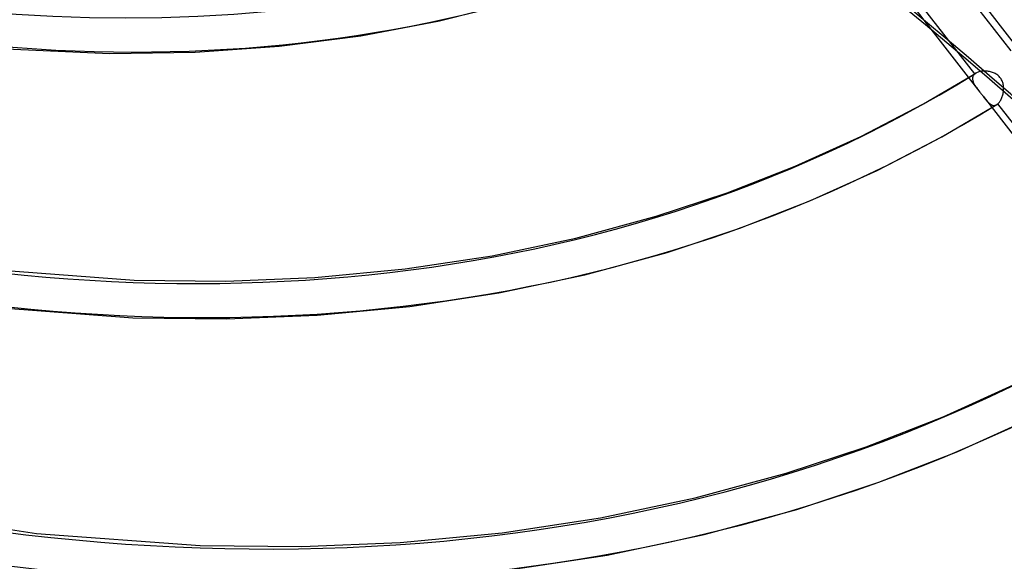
# Model space of a CAD drawing. Header units: millimetres. Extents: x -216 to 210, y -272 to 267.
# Tile 50 of 87: x 39 to 86, y -92 to -67. Entities that reach past the tile are written whole.
import ezdxf

# ---------------------------------------------------------------- set-up
doc = ezdxf.new("R2010")
doc.units = ezdxf.units.MM
doc.layers.add('MAIN-1', color=7, linetype='Continuous')

msp = doc.modelspace()

# ---------------------------------------------------------------- linework, layer by layer
at = {"layer": 'MAIN-1'}
for p, q in [((78.806, -58.342), (86.258, -67.945)), ((78.527, -58.527), (85.981, -68.133)), ((76.368, -59.579), (81.869, -66.668)), ((84.276, -69.224), (76.811, -59.605)), ((58.906, -66.704), (62.531, -65.793)), ((55.175, -67.41), (58.906, -66.704)), ((81.869, -66.668), (84.521, -70.086)), ((51.297, -67.911), (55.175, -67.41)), ((38.352, -68.026), (43.274, -68.255)), ((47.317, -68.195), (51.297, -67.911)), ((43.274, -68.255), (47.317, -68.195)), ((81.854, -70.633), (84.328, -69.185)), ((84.176, -69.399), (84.173, -69.427)), ((84.173, -69.427), (84.173, -69.456)), ((84.173, -69.456), (84.175, -69.486)), ((84.175, -69.486), (84.18, -69.517)), ((84.182, -69.371), (84.176, -69.399)), ((84.18, -69.517), (84.187, -69.548)), ((84.19, -69.343), (84.182, -69.371)), ((84.187, -69.548), (84.197, -69.579)), ((84.201, -69.317), (84.19, -69.343)), ((84.216, -69.292), (84.201, -69.317)), ((84.233, -69.268), (84.216, -69.292)), ((84.253, -69.245), (84.233, -69.268)), ((84.276, -69.224), (84.253, -69.245)), ((84.284, -69.217), (84.276, -69.224)), ((84.292, -69.21), (84.284, -69.217)), ((84.301, -69.203), (84.292, -69.21)), ((84.31, -69.197), (84.301, -69.203)), ((84.32, -69.191), (84.31, -69.197)), ((84.329, -69.185), (84.32, -69.191)), ((84.361, -69.167), (84.329, -69.185)), ((84.396, -69.15), (84.361, -69.167)), ((84.433, -69.136), (84.396, -69.15)), ((84.472, -69.123), (84.433, -69.136)), ((84.513, -69.113), (84.472, -69.123)), ((84.555, -69.104), (84.513, -69.113)), ((84.599, -69.097), (84.555, -69.104)), ((84.644, -69.092), (84.599, -69.097)), ((84.69, -69.089), (84.644, -69.092)), ((84.737, -69.088), (84.69, -69.089)), ((84.785, -69.089), (84.737, -69.088)), ((84.833, -69.092), (84.785, -69.089)), ((84.881, -69.097), (84.833, -69.092)), ((84.929, -69.104), (84.881, -69.097)), ((84.977, -69.112), (84.929, -69.104)), ((85.024, -69.123), (84.977, -69.112)), ((85.071, -69.136), (85.024, -69.123)), ((85.117, -69.151), (85.071, -69.136)), ((85.162, -69.168), (85.117, -69.151)), ((85.206, -69.187), (85.162, -69.168)), ((85.249, -69.208), (85.206, -69.187)), ((85.29, -69.231), (85.249, -69.208)), ((85.331, -69.257), (85.29, -69.231)), ((85.369, -69.286), (85.331, -69.257)), ((85.406, -69.316), (85.369, -69.286)), ((85.441, -69.35), (85.406, -69.316)), ((85.473, -69.385), (85.441, -69.35)), ((85.502, -69.422), (85.473, -69.385)), ((85.529, -69.461), (85.502, -69.422)), ((85.553, -69.502), (85.529, -69.461)), ((85.574, -69.546), (85.553, -69.502)), ((85.592, -69.59), (85.574, -69.546)), ((84.197, -69.579), (84.208, -69.61)), ((84.208, -69.61), (84.222, -69.642)), ((84.222, -69.642), (84.237, -69.674)), ((84.237, -69.674), (84.254, -69.707)), ((84.254, -69.707), (84.273, -69.739)), ((84.273, -69.739), (84.293, -69.772)), ((84.293, -69.772), (84.314, -69.805)), ((84.314, -69.805), (84.336, -69.838)), ((84.336, -69.838), (84.36, -69.872)), ((84.36, -69.872), (84.385, -69.906)), ((84.385, -69.906), (84.41, -69.941)), ((84.41, -69.941), (84.437, -69.976)), ((84.437, -69.976), (84.464, -70.012)), ((84.464, -70.012), (84.492, -70.048)), ((85.608, -69.635), (85.592, -69.59)), ((85.62, -69.681), (85.608, -69.635)), ((85.63, -69.728), (85.62, -69.681)), ((85.638, -69.775), (85.63, -69.728)), ((85.635, -70.064), (85.64, -70.016)), ((85.643, -69.823), (85.638, -69.775)), ((85.64, -70.016), (85.644, -69.968)), ((85.645, -69.871), (85.643, -69.823)), ((85.644, -69.968), (85.646, -69.919)), ((85.646, -69.919), (85.645, -69.871)), ((84.492, -70.048), (84.52, -70.085)), ((84.52, -70.085), (84.546, -70.117)), ((84.546, -70.117), (84.571, -70.149)), ((84.571, -70.149), (84.596, -70.182)), ((84.596, -70.182), (84.621, -70.214)), ((84.621, -70.214), (84.646, -70.246)), ((84.646, -70.246), (84.671, -70.278)), ((84.67, -70.278), (93.079, -81.114)), ((84.671, -70.278), (84.698, -70.314)), ((84.698, -70.314), (84.725, -70.349)), ((84.725, -70.349), (84.752, -70.383)), ((84.752, -70.383), (84.778, -70.415)), ((84.778, -70.415), (84.804, -70.447)), ((84.804, -70.447), (84.83, -70.477)), ((84.83, -70.477), (84.855, -70.506)), ((85.489, -70.496), (85.51, -70.46)), ((85.51, -70.46), (85.529, -70.422)), ((85.529, -70.422), (85.548, -70.382)), ((85.548, -70.382), (85.565, -70.34)), ((85.565, -70.34), (85.58, -70.297)), ((85.58, -70.297), (85.594, -70.253)), ((85.594, -70.253), (85.607, -70.207)), ((85.607, -70.207), (85.618, -70.16)), ((85.618, -70.16), (85.627, -70.112)), ((85.627, -70.112), (85.635, -70.064)), ((78.874, -72.183), (81.854, -70.633)), ((82.723, -72.198), (85.325, -70.674)), ((84.855, -70.506), (84.88, -70.534)), ((84.88, -70.534), (84.905, -70.56)), ((84.905, -70.56), (84.929, -70.584)), ((84.929, -70.584), (84.954, -70.606)), ((84.954, -70.606), (84.978, -70.627)), ((84.978, -70.627), (85.002, -70.645)), ((85.002, -70.645), (85.027, -70.662)), ((85.027, -70.662), (85.051, -70.676)), ((85.051, -70.676), (85.076, -70.689)), ((85.076, -70.689), (85.1, -70.699)), ((85.1, -70.699), (85.125, -70.706)), ((85.125, -70.706), (85.15, -70.712)), ((85.15, -70.712), (85.175, -70.714)), ((85.175, -70.714), (85.2, -70.715)), ((85.2, -70.715), (85.225, -70.712)), ((85.225, -70.712), (85.25, -70.707)), ((85.25, -70.707), (85.275, -70.699)), ((85.275, -70.699), (85.3, -70.688)), ((85.3, -70.688), (85.324, -70.674)), ((85.324, -70.674), (85.333, -70.669)), ((85.333, -70.669), (85.341, -70.663)), ((85.341, -70.663), (85.349, -70.657)), ((85.349, -70.657), (85.357, -70.651)), ((85.357, -70.651), (85.365, -70.645)), ((85.365, -70.645), (85.373, -70.638)), ((85.373, -70.638), (85.398, -70.615)), ((92.835, -80.254), (85.373, -70.638)), ((85.398, -70.615), (85.422, -70.589)), ((85.422, -70.589), (85.445, -70.56)), ((85.445, -70.56), (85.468, -70.529)), ((85.468, -70.529), (85.489, -70.496)), ((75.769, -73.592), (78.874, -72.183)), ((79.657, -73.793), (82.723, -72.198)), ((72.539, -74.856), (75.769, -73.592)), ((76.465, -75.241), (79.657, -73.793)), ((69.18, -75.968), (72.539, -74.856)), ((73.146, -76.539), (76.465, -75.241)), ((65.365, -77.003), (69.18, -75.968)), ((69.698, -77.682), (73.146, -76.539)), ((61.394, -77.839), (65.365, -77.003)), ((57.267, -78.467), (61.394, -77.839)), ((65.784, -78.743), (69.698, -77.682)), ((37.627, -78.479), (44.431, -78.998)), ((48.774, -79.047), (52.985, -78.875)), ((52.985, -78.875), (57.267, -78.467)), ((61.713, -79.601), (65.784, -78.743)), ((44.431, -78.998), (48.774, -79.047)), ((57.487, -80.244), (61.713, -79.601)), ((37.423, -80.257), (44.365, -80.787)), ((53.106, -80.661), (57.487, -80.244)), ((48.8, -80.837), (53.106, -80.661)), ((44.365, -80.787), (48.8, -80.837)), ((82.775, -85.47), (86.282, -83.878)), ((79.126, -86.897), (82.775, -85.47)), ((83.471, -87.119), (87.065, -85.487)), ((75.332, -88.154), (79.126, -86.897)), ((79.733, -88.581), (83.471, -87.119)), ((71.022, -89.322), (75.332, -88.154)), ((75.85, -89.867), (79.733, -88.581)), ((66.537, -90.267), (71.022, -89.322)), ((31.731, -89.765), (39.79, -91)), ((71.441, -91.062), (75.85, -89.867)), ((61.876, -90.976), (66.537, -90.267)), ((39.79, -91), (47.559, -91.582)), ((57.041, -91.437), (61.876, -90.976)), ((52.372, -91.63), (57.041, -91.437)), ((66.857, -92.028), (71.441, -91.062)), ((47.559, -91.582), (52.372, -91.63)), ((62.096, -92.753), (66.857, -92.028))]:
    msp.add_line(p, q, dxfattribs=at)
for centre, major_axis, ratio, start_param, end_param in [((-43, -37.239), (-117.838, 136.067), 0.75, -3.141592, -0.857072), ((-43, -37.239), (117.183, -135.311), 0.75, 0, 2.284521), ((-0.5, -0.433), (123.73, -142.871), 0.75, -2.427868, -0.309845), ((0, 0), (-123.075, 142.115), 0.75, 0.713724, 3.855317), ((16.929, 14.661), (55.896, -64.543), 0.75, -1.582118, -0.132026), ((21.329, 18.471), (61.755, -71.309), 0.75, -1.58778, -0.172753), ((16.929, 14.661), (-57.068, 65.897), 0.75, 1.559579, 3.009463), ((12.529, 10.85), (-51.209, 59.131), 0.75, 1.566575, 3.002467), ((21.329, 18.471), (-62.927, 72.662), 0.75, 1.555018, 3.014024), ((21.329, 18.471), (70.896, -81.863), 0.75, -1.592863, -0.121281), ((21.329, 18.471), (-72.068, 83.216), 0.75, 1.547922, 3.021119), ((21.329, 18.471), (80.036, -92.418), 0.75, -1.598532, -0.115612), ((21.329, 18.471), (-81.208, 93.771), 0.75, 1.542426, 3.026615), ((-38.071, -207.114), (-185.988, -7.999), 0.985418, -2.54385, -2.083814), ((-38.064, -207.284), (185.988, 7.999), 0.985418, 0.597941, 1.057779), ((-0.716, -222.789), (56.576, 177.355), 0.807621, -0.42766, 0), ((-0.154, -222.968), (56.576, 177.355), 0.807621, -0.42766, 0), ((21.329, 18.471), (-90.348, 104.325), 0.75, 1.538043, 3.030999), ((-0.5, -0.433), (123.73, -142.871), 0.75, -0.309845, 0.713724), ((21.329, 18.471), (-99.488, 114.879), 0.75, 1.534466, 3.034576), ((21.329, 18.471), (-108.629, 125.434), 0.75, 1.531491, 3.037551), ((21.329, 18.471), (-117.769, 135.988), 0.75, 1.528261, 3.04078), ((16.929, 14.661), (-123.628, 142.753), 0.75, 1.526873, 3.042168), ((12.529, 10.85), (-129.487, 149.519), 0.75, 1.524823, 3.044218), ((8.129, 7.04), (-129.487, 149.519), 0.75, 1.524823, 3.044218), ((3.729, 3.229), (128.315, -148.166), 0.75, -1.617121, -0.097023), ((3.729, 3.229), (-129.487, 149.519), 0.75, 1.524823, 3.044218), ((21.329, 18.471), (89.176, -102.972), 0.75, -1.110768, -0.111106)]:
    msp.add_ellipse(centre, major_axis=major_axis, ratio=ratio, start_param=start_param, end_param=end_param, dxfattribs=at)

doc.saveas('drawing.dxf')
